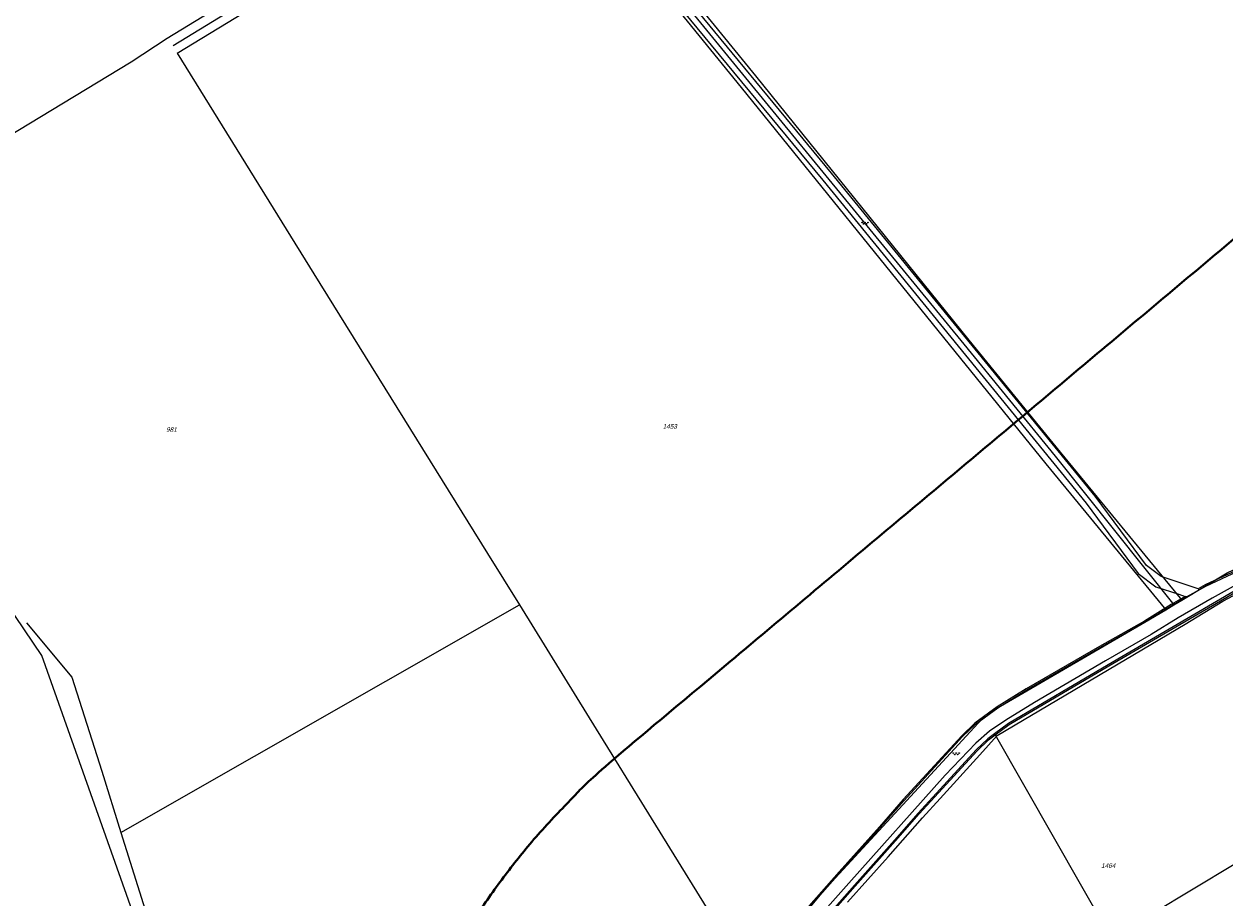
# Model space of a CAD drawing. Header units: metres. Extents: x 172462 to 175458, y 452773 to 455615.
# Tile 7 of 45: x 172742 to 173136, y 454371 to 454658. Entities that reach past the tile are written whole.
import ezdxf
from ezdxf.enums import TextEntityAlignment as Align

# ---------------------------------------------------------------- set-up
doc = ezdxf.new("R2010")
doc.units = ezdxf.units.M
doc.header["$MEASUREMENT"] = 0
for name, color, linetype, lineweight in [('BGT Ondergrond', 7, 'Continuous', 0), ('DKK ondergrond', 7, 'Continuous', 0), ('Meldgebied', 5, 'Continuous', 40)]:
    doc.layers.add(name, color=color, linetype=linetype, lineweight=lineweight)
doc.styles.add('Style-arial I 0.26180', font='arial.shx', dxfattribs={"oblique": 15})

# ---------------------------------------------------------------- blocks, each defined once
blk = doc.blocks.new('*U16')
at = {"layer": 'BGT Ondergrond', "color": 7, "linetype": 'Continuous', "lineweight": 0}
for centre in [(-0.3, 0.35), (0, 0.25), (-0.1, -0.05), (0.1, -0.45), (0.2, -0.15)]:
    blk.add_circle(centre, 0.0447, dxfattribs=at)
blk = doc.blocks.new('BGT-271C_1')
at = {"layer": 'BGT Ondergrond', "color": 7, "linetype": 'Continuous', "lineweight": 0, "xscale": 0.07267220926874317, "yscale": 0.07267220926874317, "zscale": 0.07267220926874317, "rotation": 243.434948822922}
blk.add_blockref('*U16', (0, 0), dxfattribs=at)

msp = doc.modelspace()

# ---------------------------------------------------------------- linework, layer by layer
at = {"layer": 'BGT Ondergrond', "color": 7, "linetype": 'Continuous', "lineweight": 0, "flags": 128}
for points in [[(172908.17, 454723.13), (172908.65, 454722.54), (172950.85, 454671.4), (173004.12, 454606.79), (173090.59, 454500.9), (173107.6, 454477.82), (173113.37, 454473.42), (173120.92, 454470.98), (173123.01, 454470.28)], [(173127.35, 454472.77), (173122.1, 454474.54), (173115.14, 454476.79), (173110.3, 454480.48), (173093.55, 454503.2), (173007.02, 454609.17), (172953.74, 454673.78), (172912.32, 454723.98)], [(173462.79, 454671.96), (173419.7, 454646.01), (173383.37, 454621.86), (173332.01, 454588.76), (173275.53, 454549.1), (173234.37, 454524.66), (173194.58, 454504.86), (173163.47, 454489.7), (173154.18, 454485.52), (173129.6, 454474.06), (173127.35, 454472.77)], [(173127.86, 454472.6), (173129.78, 454473.71), (173154.35, 454485.16), (173163.64, 454489.34), (173194.75, 454504.5), (173234.56, 454524.3), (173275.75, 454548.76), (173332.24, 454588.43), (173383.59, 454621.53), (173419.92, 454645.67), (173462.73, 454671.45)], [(172798.58, 454273.13), (172802.15, 454287.68), (172783.18, 454351.53), (172747.94, 454450.97), (172730.59, 454476.55), (172689.76, 454448.13), (172680.2, 454461.08), (172467.06, 454323.34)], [(173123.01, 454470.28), (173118.41, 454467.64), (173109.65, 454462.17), (173094.9, 454453.87), (173070.86, 454439.97), (173061.41, 454434.12), (173054.02, 454428.69), (173049.72, 454424.62), (173030.53, 454403.65), (173022.73, 454394.77), (173009.55, 454379.98), (172923.2, 454282.28), (172822.2, 454168.82)], [(173139.73, 454474.09), (173131.93, 454469.76), (173120.74, 454463.31), (173111.85, 454457.82), (173096.86, 454449.17), (173073.64, 454435.49), (173064.25, 454429.73), (173058.88, 454426.06), (173054.35, 454422.12), (173044.31, 454411.72), (173012.74, 454376.25), (172983.68, 454343.64), (172955.78, 454312.03), (172927.19, 454279.57), (172906.71, 454256.62), (172868.3, 454213.57), (172850.95, 454193.79), (172835.32, 454175.44)], [(173142.2, 454473.3), (173139.11, 454471.97), (173097.79, 454447.85), (173065.13, 454428.6), (173060.52, 454425.22)], [(173060.72, 454424.87), (173065.35, 454428.26), (173097.99, 454447.51), (173139.29, 454471.61), (173142.4, 454472.95)], [(173060.72, 454424.87), (173098.81, 454358.16), (173179.43, 454406.75), (173142.4, 454472.95)], [(173123.51, 454470.11), (173123.01, 454470.28)], [(173123.51, 454470.11), (173127.86, 454472.6)], [(173127.35, 454472.77), (173127.86, 454472.6)], [(172822.53, 454168.59), (172923.5, 454282.02), (173009.85, 454379.72), (173023.03, 454394.51), (173030.83, 454403.38), (173050.01, 454424.34), (173054.28, 454428.38), (173061.63, 454433.79), (173071.07, 454439.63), (173095.1, 454453.53), (173109.86, 454461.83), (173118.62, 454467.3), (173123.51, 454470.11)], [(173060.52, 454425.22), (173058.3, 454423.58), (173054.47, 454419.95), (173035.48, 454399.2), (173027.72, 454390.36), (173014.53, 454375.57), (173000.68, 454359.85), (172928.18, 454277.87), (172889.64, 454234.51), (172839.4, 454178.12)], [(172840.7, 454178.98), (172889.94, 454234.24), (172928.48, 454277.6), (173000.98, 454359.58), (173014.83, 454375.3), (173028.02, 454390.1), (173035.78, 454398.94), (173054.76, 454419.67), (173058.56, 454423.27), (173060.72, 454424.87)], [(173060.72, 454424.87), (173060.52, 454425.22)]]:
    msp.add_lwpolyline(points, dxfattribs=at)
at = {"layer": 'DKK ondergrond', "color": 6, "linetype": 'Continuous', "lineweight": 0, "flags": 128}
for points in [[(173360.97, 454802.92), (173323.39, 454850.03), (173262.3, 454926.59), (173218.96, 454979.92), (173123.95, 454854.69), (173086.2, 454806.24), (173037.59, 454782.01), (172965.96, 454746.12), (172916.74, 454721.95), (172940.4, 454692.22), (172982.07, 454641.05), (173052.08, 454554.4), (173082.03, 454517.6), (173121.9, 454469.05)], [(172648.17, 454603.86), (172684.24, 454589.38), (172777.27, 454645.65), (172789.06, 454653.45), (172852.02, 454691.84), (172906.77, 454724.78)], [(172791, 454651.01), (172853.58, 454689.28), (172911.28, 454724)], [(172912.07, 454723), (172938.05, 454690.35), (172979.74, 454639.15), (173050.42, 454553.06), (173080.44, 454516.29), (173119.3, 454467.49)], [(172792.36, 454648.44), (172855.13, 454686.71), (172910.57, 454720.07), (172935.71, 454688.48), (172977.41, 454637.27), (173047.42, 454550.63), (173077.38, 454513.8), (173116.7, 454465.93)], [(173121.9, 454469.05), (173136.83, 454478.02), (173194.03, 454505.06), (173258.11, 454536.6), (173383.8, 454624.28), (173397.71, 454633.27), (173462.22, 454673.06), (173463.79, 454674.01)], [(172792.36, 454648.44), (172837.22, 454576.14), (172894.19, 454484.39), (172904.6, 454467.57)], [(173055.69, 454418.32), (173061.34, 454424.64), (173123.05, 454461.22), (173135.38, 454468.74), (173145.43, 454474.09), (173169.42, 454484.43), (173200.23, 454498.56), (173262.77, 454530.43), (173329.95, 454577.63), (173335.65, 454581.58)], [(172773.87, 454392.89), (172904.6, 454467.57)], [(172904.6, 454467.57), (172927.52, 454430.52), (172971.01, 454360.09), (172980.15, 454346.05)], [(173116.7, 454465.93), (173119.3, 454467.49)], [(173119.3, 454467.49), (173121.9, 454469.05)], [(173005.64, 454375.02), (173057.75, 454431.55), (173109.86, 454461.83), (173116.7, 454465.93)], [(172742.89, 454461.68), (172757.83, 454443.85), (172767.6, 454412.94), (172773.87, 454392.89)], [(173012.24, 454369.97), (173025.55, 454384.92), (173036.86, 454397.69), (173042.62, 454404.06), (173055.69, 454418.32)], [(172773.87, 454392.89), (172785.42, 454356), (172809.59, 454282.96), (172828.23, 454224.11), (172839.86, 454188.07)], [(172980.15, 454346.05), (172986.78, 454353.56), (172995.82, 454363.73), (173000.62, 454369.18), (173005.64, 454375.02)]]:
    msp.add_lwpolyline(points, dxfattribs=at)
at = {"layer": 'Meldgebied'}
msp.add_rational_spline([(173886.48, 454940.1), (173810.66, 454919.59), (173735.88, 454895.58), (173559.06, 454831.42), (173382.23, 454767.25), (173335.51, 454752.28), (173297.91, 454720.75), (173118.26, 454570.12), (172938.61, 454419.49), (172892.93, 454381.19), (172869.45, 454326.4), (172868.91, 454325.14), (172868.37, 454323.89), (172831.65, 454238.2), (172859.99, 454149.4), (172864.32, 454135.82), (172868.66, 454122.25), (172882.72, 454078.19), (172911.6, 454042.08), (172988.36, 453946.14), (173065.12, 453850.19), (173127.84, 453771.79), (173227.37, 453758.55), (173396.88, 453662.15), (173566.39, 453565.75), (173645.01, 453555.29), (173715.29, 453592.07), (174010.54, 453746.62), (174305.79, 453901.16), (174311.32, 453912.56), (174316.86, 453923.96), (174363.66, 454020.32), (174326.18, 454120.66), (174295.84, 454201.89), (174265.51, 454283.12), (174258.12, 454302.89), (174254.16, 454323.62), (174225.24, 454474.75), (174196.33, 454625.88), (174183.22, 454694.4), (174207.49, 454759.81), (174234.51, 454832.64), (174261.53, 454905.48), (174241.08, 454927.44), (174220.63, 454949.4), (174119.41, 455040.82), (173987.76, 455005.2), (173937.12, 454972.65), (173886.48, 454940.1)], [1, 0.99973656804, 1, 1, 1, 0.981280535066, 1, 1, 1, 0.972729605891, 1, 1, 1, 0.936980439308, 1, 1, 1, 0.983319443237, 1, 1, 1, 0.92795740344, 1, 1, 1, 0.953173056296, 1, 1, 1, 1, 1, 0.919180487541, 1, 1, 1, 0.996456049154, 1, 1, 1, 0.963201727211, 1, 1, 1, 1, 1, 0.877857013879, 1, 1, 1], degree=2, knots=[0, 0, 0, 0.045455, 0.045455, 0.090909, 0.090909, 0.136364, 0.136364, 0.181818, 0.181818, 0.227273, 0.227273, 0.272727, 0.272727, 0.318182, 0.318182, 0.363636, 0.363636, 0.409091, 0.409091, 0.454545, 0.454545, 0.5, 0.5, 0.545455, 0.545455, 0.590909, 0.590909, 0.613636, 0.613636, 0.636364, 0.636364, 0.681818, 0.681818, 0.727273, 0.727273, 0.772727, 0.772727, 0.818182, 0.818182, 0.863636, 0.863636, 0.886364, 0.886364, 0.909091, 0.909091, 0.954545, 0.954545, 1, 1, 1], dxfattribs=at)

# ---------------------------------------------------------------- block references
at = {"layer": 'BGT Ondergrond', "color": 7, "linetype": 'Continuous', "lineweight": 0, "xscale": 30, "yscale": 30, "zscale": 30}
for p in [(173018.01, 454592.74), (173047.92, 454418.67)]:
    msp.add_blockref('BGT-271C_1', p, dxfattribs=at)

# ---------------------------------------------------------------- texts
at = {"layer": 'DKK ondergrond', "color": 6, "linetype": 'Continuous', "lineweight": 0, "style": 'Style-arial I 0.26180', "oblique": 15}
for s, p in [('981', (172790.47, 454525.05)), ('1453', (172953.96, 454526.07)), ('1464', (173097.78, 454382.01))]:
    msp.add_text(s, height=1.5, dxfattribs=at).set_placement(p, align=Align.MIDDLE_CENTER)

doc.saveas('drawing.dxf')
